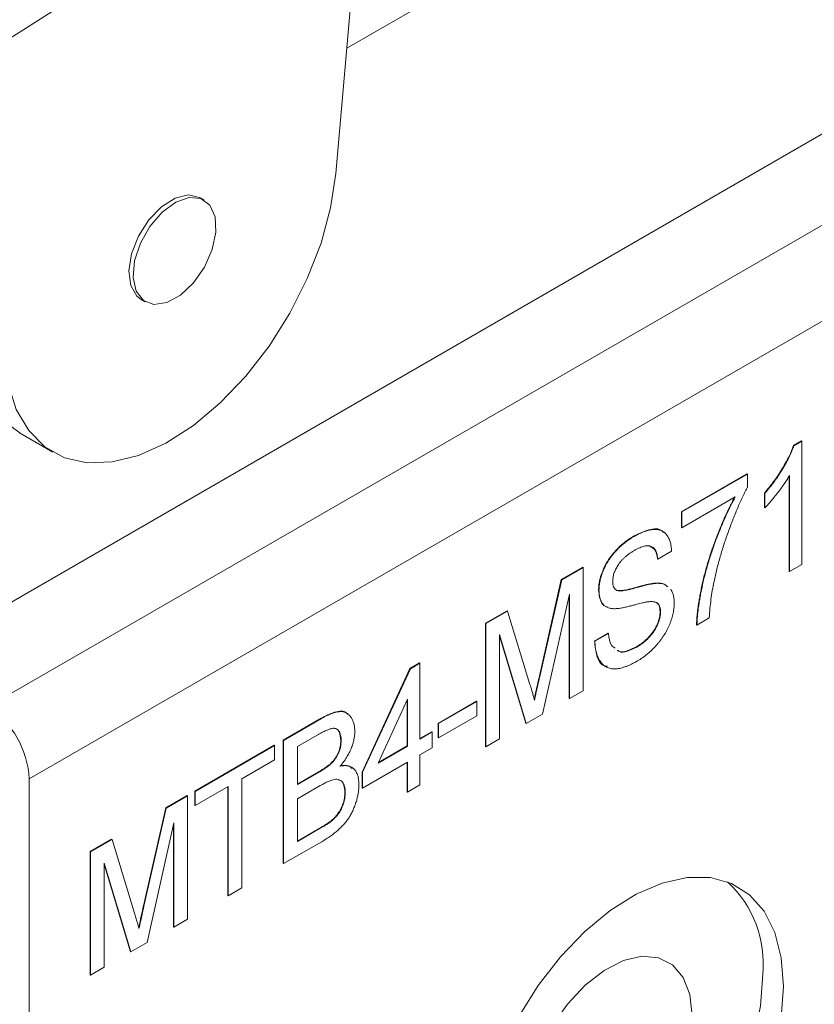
# Model space of a CAD drawing. Header units: millimetres. Extents: x 2171 to 2591, y 1134 to 1431.
# Tile 14 of 18: x 2499 to 2512, y 1316 to 1333. Entities that reach past the tile are written whole.
import ezdxf

# ---------------------------------------------------------------- set-up
doc = ezdxf.new("R2010")
doc.units = ezdxf.units.MM
doc.layers.add('main', color=5, linetype='Continuous', lineweight=50)

msp = doc.modelspace()

# ---------------------------------------------------------------- linework, layer by layer
at = {"layer": 'main', "lineweight": 20}
for p, q in [((2535.469, 1344.152), (2496.932, 1321.905)), ((2536.813, 1343.376), (2498.276, 1321.129)), ((2537.52, 1342.152), (2498.983, 1319.904)), ((2498.322, 1332.287), (2504.734, 1336.376)), ((2504.715, 1336.042), (2504.199, 1330.201)), ((2506.546, 1333.579), (2504.387, 1332.333)), ((2501.958, 1329.752), (2501.887, 1329.793)), ((2500.887, 1328.061), (2500.958, 1328.02)), ((2498.821, 1325.789), (2499.387, 1325.463)), ((2511.985, 1325.575), (2512.12, 1325.653)), ((2511.992, 1325.571), (2511.985, 1325.575)), ((2511.992, 1325.571), (2512.127, 1325.649)), ((2512.127, 1325.649), (2512.12, 1325.653)), ((2512.127, 1325.649), (2512.127, 1323.552)), ((2510.081, 1324.449), (2511.198, 1325.094)), ((2510.088, 1324.445), (2511.205, 1325.09)), ((2511.205, 1325.09), (2511.198, 1325.094)), ((2511.205, 1325.09), (2511.205, 1324.872)), ((2511.911, 1323.435), (2511.911, 1325.055)), ((2511.918, 1323.431), (2511.918, 1325.065)), ((2510.996, 1324.7), (2510.088, 1324.176)), ((2511.492, 1324.518), (2511.492, 1324.766)), ((2511.499, 1324.762), (2511.492, 1324.766)), ((2511.499, 1324.514), (2511.499, 1324.762)), ((2511.499, 1324.514), (2511.492, 1324.518)), ((2510.081, 1324.18), (2510.081, 1324.449)), ((2510.088, 1324.445), (2510.081, 1324.449)), ((2510.088, 1324.176), (2510.088, 1324.445)), ((2510.088, 1324.176), (2510.081, 1324.18)), ((2509.273, 1324.028), (2509.266, 1324.033)), ((2509.911, 1323.778), (2509.678, 1323.644)), ((2509.678, 1323.644), (2509.671, 1323.648)), ((2512.127, 1323.552), (2511.918, 1323.431)), ((2508.035, 1323.295), (2508.4, 1323.505)), ((2508.042, 1323.291), (2508.407, 1323.501)), ((2508.407, 1323.501), (2508.4, 1323.505)), ((2508.407, 1323.501), (2508.407, 1321.404)), ((2511.918, 1323.431), (2511.911, 1323.435)), ((2507.657, 1321.63), (2508.035, 1323.295)), ((2507.664, 1321.626), (2508.042, 1323.291)), ((2508.042, 1323.291), (2508.035, 1323.295)), ((2509.662, 1323.231), (2509.655, 1323.235)), ((2508.174, 1323.044), (2507.718, 1321.007)), ((2508.167, 1321.274), (2508.167, 1323.013)), ((2508.174, 1321.27), (2508.174, 1323.044)), ((2508.677, 1323.11), (2508.67, 1323.114)), ((2506.747, 1322.551), (2507.114, 1322.763)), ((2506.754, 1322.547), (2507.121, 1322.759)), ((2507.121, 1322.759), (2507.114, 1322.763)), ((2507.121, 1322.759), (2507.503, 1321.508)), ((2509.725, 1322.746), (2509.717, 1322.75)), ((2506.747, 1320.454), (2506.747, 1322.551)), ((2506.754, 1322.547), (2506.747, 1322.551)), ((2506.754, 1320.45), (2506.754, 1322.547)), ((2510.344, 1322.522), (2510.337, 1322.526)), ((2510.553, 1322.643), (2510.344, 1322.522)), ((2507.439, 1320.846), (2506.986, 1322.359)), ((2506.986, 1322.359), (2506.986, 1320.584)), ((2507.432, 1320.85), (2506.986, 1322.339)), ((2508.6, 1322.25), (2508.833, 1322.384)), ((2508.607, 1322.246), (2508.84, 1322.38)), ((2508.84, 1322.38), (2508.833, 1322.384)), ((2508.607, 1322.246), (2508.6, 1322.25)), ((2509.32, 1322.147), (2509.313, 1322.151)), ((2505.461, 1321.782), (2505.624, 1321.876)), ((2505.468, 1321.778), (2505.631, 1321.872)), ((2505.631, 1321.872), (2505.624, 1321.876)), ((2505.631, 1321.872), (2505.631, 1320.582)), ((2504.646, 1320.021), (2505.461, 1321.782)), ((2504.654, 1320.017), (2505.468, 1321.778)), ((2505.468, 1321.778), (2505.461, 1321.782)), ((2507.664, 1321.626), (2507.657, 1321.63)), ((2508.407, 1321.404), (2508.174, 1321.27)), ((2505.422, 1321.258), (2504.918, 1320.17)), ((2505.415, 1320.465), (2505.415, 1321.243)), ((2505.422, 1320.461), (2505.422, 1321.258)), ((2505.941, 1320.849), (2506.593, 1321.226)), ((2505.948, 1320.845), (2506.6, 1321.221)), ((2506.6, 1321.221), (2506.593, 1321.226)), ((2506.6, 1321.221), (2506.6, 1320.979)), ((2508.174, 1321.27), (2508.167, 1321.274)), ((2507.718, 1321.007), (2507.439, 1320.846)), ((2503.305, 1320.564), (2503.948, 1320.936)), ((2503.312, 1320.56), (2503.955, 1320.931)), ((2503.955, 1320.931), (2503.948, 1320.936)), ((2505.941, 1320.607), (2505.941, 1320.849)), ((2505.948, 1320.845), (2505.941, 1320.849)), ((2506.6, 1320.979), (2505.948, 1320.603)), ((2505.948, 1320.603), (2505.948, 1320.845)), ((2507.439, 1320.846), (2507.432, 1320.85)), ((2505.631, 1320.59), (2505.834, 1320.707)), ((2505.631, 1320.582), (2505.841, 1320.703)), ((2505.841, 1320.703), (2505.834, 1320.707)), ((2505.841, 1320.703), (2505.841, 1320.434)), ((2503.305, 1318.467), (2503.305, 1320.564)), ((2503.312, 1320.56), (2503.305, 1320.564)), ((2503.312, 1318.463), (2503.312, 1320.56)), ((2503.881, 1320.646), (2503.545, 1320.453)), ((2504.29, 1320.555), (2504.283, 1320.559)), ((2505.948, 1320.603), (2505.941, 1320.607)), ((2506.986, 1320.584), (2506.754, 1320.45)), ((2501.801, 1319.696), (2503.152, 1320.476)), ((2501.808, 1319.692), (2503.159, 1320.472)), ((2503.159, 1320.472), (2503.152, 1320.476)), ((2503.159, 1320.472), (2503.159, 1320.23)), ((2503.545, 1320.453), (2503.545, 1319.808)), ((2504.918, 1320.17), (2505.422, 1320.461)), ((2504.924, 1320.181), (2505.415, 1320.465)), ((2505.422, 1320.461), (2505.415, 1320.465)), ((2505.841, 1320.434), (2505.631, 1320.313)), ((2506.754, 1320.45), (2506.747, 1320.454)), ((2503.159, 1320.23), (2502.6, 1319.907)), ((2504.12, 1320.164), (2504.113, 1320.168)), ((2505.422, 1320.192), (2504.654, 1319.748)), ((2505.415, 1319.685), (2505.415, 1320.188)), ((2505.422, 1319.681), (2505.422, 1320.192)), ((2505.631, 1320.313), (2505.631, 1319.802)), ((2503.545, 1319.816), (2503.901, 1320.021)), ((2503.545, 1319.808), (2503.908, 1320.017)), ((2503.908, 1320.017), (2503.901, 1320.021)), ((2504.646, 1319.752), (2504.646, 1320.021)), ((2504.654, 1320.017), (2504.646, 1320.021)), ((2504.654, 1319.748), (2504.654, 1320.017)), ((2498.983, 1303.574), (2498.983, 1319.904)), ((2502.6, 1319.907), (2502.6, 1318.052)), ((2501.801, 1319.454), (2501.801, 1319.696)), ((2501.808, 1319.692), (2501.801, 1319.696)), ((2502.367, 1319.773), (2501.808, 1319.45)), ((2501.808, 1319.45), (2501.808, 1319.692)), ((2502.36, 1317.922), (2502.36, 1319.769)), ((2502.367, 1317.917), (2502.367, 1319.773)), ((2503.933, 1319.79), (2503.545, 1319.566)), ((2504.36, 1319.673), (2504.353, 1319.677)), ((2504.654, 1319.748), (2504.646, 1319.752)), ((2505.422, 1319.681), (2505.415, 1319.685)), ((2505.631, 1319.802), (2505.422, 1319.681)), ((2501.306, 1319.41), (2501.671, 1319.621)), ((2501.313, 1319.406), (2501.678, 1319.617)), ((2501.678, 1319.617), (2501.671, 1319.621)), ((2501.678, 1319.617), (2501.678, 1317.52)), ((2503.545, 1319.566), (2503.545, 1318.84)), ((2500.928, 1317.746), (2501.306, 1319.41)), ((2500.935, 1317.742), (2501.313, 1319.406)), ((2501.313, 1319.406), (2501.306, 1319.41)), ((2501.808, 1319.45), (2501.801, 1319.454)), ((2501.445, 1319.16), (2500.989, 1317.122)), ((2501.445, 1317.385), (2501.445, 1319.16)), ((2504.114, 1319.178), (2504.107, 1319.182)), ((2501.438, 1317.389), (2501.438, 1319.128)), ((2503.545, 1318.848), (2503.956, 1319.085)), ((2503.545, 1318.84), (2503.963, 1319.081)), ((2503.963, 1319.081), (2503.956, 1319.085)), ((2500.018, 1318.667), (2500.386, 1318.879)), ((2500.025, 1318.662), (2500.393, 1318.875)), ((2500.393, 1318.875), (2500.386, 1318.879)), ((2500.393, 1318.875), (2500.774, 1317.623)), ((2503.959, 1318.836), (2503.312, 1318.463)), ((2500.018, 1316.569), (2500.018, 1318.667)), ((2500.025, 1318.662), (2500.018, 1318.667)), ((2500.025, 1316.565), (2500.025, 1318.662)), ((2500.711, 1316.961), (2500.258, 1318.474)), ((2500.258, 1318.474), (2500.258, 1316.7)), ((2500.704, 1316.965), (2500.258, 1318.455)), ((2503.312, 1318.463), (2503.305, 1318.467)), ((2502.6, 1318.052), (2502.367, 1317.917)), ((2502.367, 1317.917), (2502.36, 1317.922)), ((2500.935, 1317.742), (2500.928, 1317.746)), ((2501.678, 1317.52), (2501.445, 1317.385)), ((2501.445, 1317.385), (2501.438, 1317.389)), ((2500.989, 1317.122), (2500.711, 1316.961)), ((2500.711, 1316.961), (2500.704, 1316.965)), ((2500.258, 1316.7), (2500.025, 1316.565)), ((2500.025, 1316.565), (2500.018, 1316.569))]:
    msp.add_line(p, q, dxfattribs=at)
at = {"layer": 'main', "lineweight": 20, "flags": 128}
for points in [[(2504.199, 1330.201), (2504.111, 1329.62), (2503.948, 1329.019), (2503.715, 1328.416), (2503.418, 1327.826), (2503.066, 1327.267), (2502.667, 1326.753), (2502.234, 1326.299), (2501.777, 1325.917), (2501.31, 1325.617), (2500.844, 1325.408), (2500.394, 1325.295), (2499.971, 1325.282), (2499.586, 1325.368), (2499.251, 1325.552), (2498.975, 1325.829), (2498.764, 1326.19), (2498.625, 1326.626), (2498.562, 1327.125)], [(2500.887, 1328.061), (2500.816, 1328.115), (2500.711, 1328.295), (2500.68, 1328.544), (2500.725, 1328.833), (2500.842, 1329.133), (2501.018, 1329.411), (2501.234, 1329.636), (2501.467, 1329.784), (2501.69, 1329.839), (2501.881, 1329.796), (2501.887, 1329.793)], [(2501.105, 1327.975), (2500.925, 1328.041), (2500.803, 1328.199), (2500.752, 1328.432), (2500.777, 1328.714), (2500.876, 1329.014), (2501.038, 1329.301), (2501.245, 1329.542), (2501.476, 1329.713), (2501.704, 1329.794), (2501.906, 1329.776), (2502.059, 1329.662), (2502.147, 1329.464), (2502.161, 1329.204), (2502.098, 1328.908), (2501.965, 1328.611), (2501.778, 1328.343), (2501.556, 1328.134), (2501.323, 1328.007), (2501.105, 1327.975)], [(2511.817, 1316.372), (2511.779, 1316.861), (2511.667, 1317.292), (2511.485, 1317.653), (2511.236, 1317.934), (2510.929, 1318.127), (2510.572, 1318.226), (2510.176, 1318.228), (2509.752, 1318.133), (2509.311, 1317.944), (2508.868, 1317.666), (2508.434, 1317.308), (2508.023, 1316.879), (2507.645, 1316.392), (2507.312, 1315.861)], [(2507.876, 1315.693), (2508.14, 1316.071), (2508.441, 1316.396), (2508.765, 1316.648), (2509.092, 1316.815), (2509.407, 1316.888), (2509.691, 1316.863), (2509.93, 1316.741), (2510.111, 1316.528), (2510.223, 1316.236), (2510.261, 1315.882)], [(2507.182, 1311.774), (2507.291, 1311.738), (2507.669, 1311.688), (2508.081, 1311.734), (2508.515, 1311.877), (2508.958, 1312.111), (2509.398, 1312.43), (2509.822, 1312.825), (2510.219, 1313.285), (2510.575, 1313.795), (2510.882, 1314.343), (2511.131, 1314.911), (2511.314, 1315.483), (2511.426, 1316.043), (2511.463, 1316.576)], [(2511.779, 1315.839), (2511.817, 1316.372)]]:
    msp.add_lwpolyline(points, dxfattribs=at)
at = {"layer": 'main', "lineweight": 20}
for centre, radius, start, end in [((2499.919, 1327.369), 1.924, 177.5405, 235.2237), ((2497.448, 1319.835), 1.537, 2.6055, 57.3944), ((2509.572, 1316.761), 1.9, 354.4145, 47.1199)]:
    msp.add_arc(centre, radius, start, end, dxfattribs=at)
for points, knots in [([(2511.492, 1324.766), (2511.52, 1324.8), (2511.577, 1324.867), (2511.657, 1324.971), (2511.731, 1325.078), (2511.799, 1325.186), (2511.859, 1325.292), (2511.911, 1325.392), (2511.954, 1325.486), (2511.975, 1325.546), (2511.985, 1325.575)], [0, 0, 0, 0, 0.142077, 0.280495, 0.415825, 0.54971, 0.677252, 0.794294, 0.90162, 1, 1, 1, 1]), ([(2511.499, 1324.762), (2511.527, 1324.796), (2511.584, 1324.863), (2511.664, 1324.967), (2511.738, 1325.074), (2511.806, 1325.182), (2511.867, 1325.288), (2511.918, 1325.388), (2511.961, 1325.482), (2511.982, 1325.542), (2511.992, 1325.571)], [0, 0, 0, 0, 0.142077, 0.280495, 0.415825, 0.54971, 0.677252, 0.794294, 0.90162, 1, 1, 1, 1]), ([(2511.918, 1325.065), (2511.904, 1325.043), (2511.877, 1324.995), (2511.829, 1324.924), (2511.777, 1324.849), (2511.72, 1324.774), (2511.661, 1324.699), (2511.605, 1324.631), (2511.551, 1324.569), (2511.516, 1324.532), (2511.499, 1324.514)], [0, 0, 0, 0, 0.11167, 0.232094, 0.362743, 0.502558, 0.641525, 0.771098, 0.890162, 1, 1, 1, 1]), ([(2511.205, 1324.872), (2511.192, 1324.846), (2511.164, 1324.792), (2511.123, 1324.708), (2511.082, 1324.62), (2511.042, 1324.529), (2511.002, 1324.432), (2510.961, 1324.332), (2510.921, 1324.228), (2510.868, 1324.084), (2510.804, 1323.902), (2510.739, 1323.685), (2510.68, 1323.471), (2510.649, 1323.33), (2510.634, 1323.26)], [0, 0, 0, 0, 0.050273, 0.102792, 0.157615, 0.214634, 0.274064, 0.335948, 0.400322, 0.467079, 0.602073, 0.735748, 0.868203, 1, 1, 1, 1]), ([(2510.337, 1322.526), (2510.337, 1322.548), (2510.339, 1322.591), (2510.344, 1322.66), (2510.35, 1322.733), (2510.36, 1322.811), (2510.372, 1322.894), (2510.387, 1322.981), (2510.404, 1323.073), (2510.429, 1323.201), (2510.467, 1323.365), (2510.523, 1323.566), (2510.586, 1323.769), (2510.647, 1323.938), (2510.699, 1324.073), (2510.738, 1324.171), (2510.778, 1324.267), (2510.819, 1324.36), (2510.86, 1324.45), (2510.902, 1324.537), (2510.945, 1324.622), (2510.974, 1324.677), (2510.989, 1324.704)], [0, 0, 0, 0, 0.031516, 0.06481, 0.099912, 0.136676, 0.175144, 0.215766, 0.258158, 0.302294, 0.392742, 0.4833, 0.574414, 0.666292, 0.71201, 0.756373, 0.799815, 0.841961, 0.882843, 0.922918, 0.961966, 1, 1, 1, 1]), ([(2510.344, 1322.522), (2510.344, 1322.544), (2510.346, 1322.587), (2510.351, 1322.656), (2510.357, 1322.729), (2510.367, 1322.807), (2510.379, 1322.89), (2510.394, 1322.977), (2510.411, 1323.068), (2510.436, 1323.197), (2510.474, 1323.361), (2510.53, 1323.562), (2510.593, 1323.764), (2510.654, 1323.934), (2510.706, 1324.069), (2510.745, 1324.167), (2510.785, 1324.263), (2510.826, 1324.356), (2510.867, 1324.446), (2510.909, 1324.533), (2510.952, 1324.618), (2510.981, 1324.673), (2510.996, 1324.7)], [0, 0, 0, 0, 0.031516, 0.06481, 0.099912, 0.136676, 0.175144, 0.215766, 0.258158, 0.302294, 0.392742, 0.4833, 0.574414, 0.666292, 0.71201, 0.756373, 0.799815, 0.841961, 0.882843, 0.922918, 0.961966, 1, 1, 1, 1]), ([(2508.67, 1323.114), (2508.671, 1323.14), (2508.673, 1323.193), (2508.686, 1323.277), (2508.71, 1323.363), (2508.736, 1323.436), (2508.761, 1323.495), (2508.783, 1323.539), (2508.806, 1323.582), (2508.832, 1323.624), (2508.86, 1323.665), (2508.889, 1323.705), (2508.922, 1323.744), (2508.967, 1323.796), (2509.027, 1323.856), (2509.104, 1323.923), (2509.184, 1323.982), (2509.238, 1324.015), (2509.266, 1324.033)], [0, 0, 0, 0, 0.077422, 0.153729, 0.230199, 0.308439, 0.348154, 0.387991, 0.42728, 0.467465, 0.507631, 0.548505, 0.590553, 0.633684, 0.721927, 0.811535, 0.903872, 1, 1, 1, 1]), ([(2508.677, 1323.11), (2508.678, 1323.136), (2508.68, 1323.189), (2508.693, 1323.273), (2508.717, 1323.359), (2508.743, 1323.432), (2508.769, 1323.491), (2508.79, 1323.535), (2508.813, 1323.578), (2508.839, 1323.62), (2508.867, 1323.661), (2508.896, 1323.701), (2508.929, 1323.74), (2508.974, 1323.792), (2509.034, 1323.852), (2509.111, 1323.919), (2509.191, 1323.978), (2509.246, 1324.011), (2509.273, 1324.028)], [0, 0, 0, 0, 0.077422, 0.153729, 0.230199, 0.308439, 0.348154, 0.387991, 0.42728, 0.467465, 0.507631, 0.548505, 0.590553, 0.633684, 0.721927, 0.811535, 0.903872, 1, 1, 1, 1]), ([(2509.266, 1324.033), (2509.352, 1324.074), (2509.523, 1324.156), (2509.712, 1324.172), (2509.766, 1324.104), (2509.773, 1324.094)], [0, 0, 0, 0, 0.4637962, 0.9250689, 1, 1, 1, 1]), ([(2509.273, 1324.028), (2509.304, 1324.045), (2509.364, 1324.078), (2509.45, 1324.114), (2509.531, 1324.137), (2509.594, 1324.147), (2509.641, 1324.147), (2509.674, 1324.145), (2509.705, 1324.138), (2509.733, 1324.128), (2509.761, 1324.116), (2509.785, 1324.099), (2509.808, 1324.08), (2509.835, 1324.049), (2509.863, 1324.003), (2509.889, 1323.938), (2509.906, 1323.863), (2509.909, 1323.807), (2509.911, 1323.778)], [0, 0, 0, 0, 0.098228, 0.191025, 0.279808, 0.365085, 0.406709, 0.447333, 0.486864, 0.526213, 0.565087, 0.603673, 0.642475, 0.681466, 0.759511, 0.837632, 0.917464, 1, 1, 1, 1]), ([(2509.678, 1323.644), (2509.676, 1323.658), (2509.673, 1323.685), (2509.665, 1323.723), (2509.655, 1323.757), (2509.642, 1323.786), (2509.627, 1323.811), (2509.609, 1323.832), (2509.589, 1323.848), (2509.566, 1323.861), (2509.54, 1323.868), (2509.512, 1323.871), (2509.481, 1323.869), (2509.446, 1323.863), (2509.41, 1323.852), (2509.37, 1323.837), (2509.327, 1323.816), (2509.298, 1323.8), (2509.283, 1323.792)], [0, 0, 0, 0, 0.068321, 0.133685, 0.195705, 0.255003, 0.312137, 0.367733, 0.422949, 0.477506, 0.533025, 0.589742, 0.649453, 0.711644, 0.777437, 0.847295, 0.920918, 1, 1, 1, 1]), ([(2509.671, 1323.648), (2509.663, 1323.706), (2509.648, 1323.812), (2509.574, 1323.845), (2509.54, 1323.86)], [0, 0, 0, 0, 0.554101, 1, 1, 1, 1]), ([(2509.283, 1323.792), (2509.267, 1323.783), (2509.237, 1323.765), (2509.193, 1323.735), (2509.152, 1323.704), (2509.115, 1323.673), (2509.081, 1323.64), (2509.05, 1323.607), (2509.023, 1323.572), (2508.999, 1323.537), (2508.978, 1323.501), (2508.96, 1323.466), (2508.944, 1323.431), (2508.931, 1323.396), (2508.922, 1323.362), (2508.915, 1323.329), (2508.911, 1323.296), (2508.91, 1323.274), (2508.91, 1323.263)], [0, 0, 0, 0, 0.090412, 0.175543, 0.254225, 0.327646, 0.396334, 0.460647, 0.521932, 0.580374, 0.636362, 0.690551, 0.742443, 0.793554, 0.844819, 0.895641, 0.946675, 1, 1, 1, 1]), ([(2508.91, 1323.263), (2508.91, 1323.246), (2508.912, 1323.212), (2508.924, 1323.169), (2508.944, 1323.135), (2508.963, 1323.122), (2508.973, 1323.115)], [0, 0, 0, 0, 0.264086, 0.511995, 0.754703, 1, 1, 1, 1]), ([(2508.966, 1323.119), (2508.972, 1323.116), (2508.985, 1323.11), (2509.011, 1323.107), (2509.042, 1323.106), (2509.079, 1323.109), (2509.123, 1323.117), (2509.173, 1323.126), (2509.229, 1323.14), (2509.29, 1323.157), (2509.351, 1323.174), (2509.409, 1323.19), (2509.462, 1323.203), (2509.51, 1323.214), (2509.554, 1323.223), (2509.592, 1323.229), (2509.625, 1323.233), (2509.646, 1323.235), (2509.655, 1323.235)], [0, 0, 0, 0, 0.033017, 0.073106, 0.120919, 0.175901, 0.239162, 0.310535, 0.389945, 0.477463, 0.56594, 0.647942, 0.723, 0.791742, 0.853253, 0.908988, 0.957885, 1, 1, 1, 1]), ([(2508.973, 1323.115), (2508.979, 1323.112), (2508.992, 1323.106), (2509.018, 1323.102), (2509.049, 1323.102), (2509.086, 1323.105), (2509.13, 1323.113), (2509.18, 1323.122), (2509.236, 1323.136), (2509.297, 1323.153), (2509.358, 1323.17), (2509.416, 1323.185), (2509.469, 1323.199), (2509.517, 1323.21), (2509.561, 1323.219), (2509.599, 1323.225), (2509.633, 1323.229), (2509.653, 1323.231), (2509.662, 1323.231)], [0, 0, 0, 0, 0.033017, 0.073106, 0.120919, 0.175901, 0.239162, 0.310535, 0.389945, 0.477463, 0.56594, 0.647942, 0.723, 0.791742, 0.853253, 0.908988, 0.957885, 1, 1, 1, 1]), ([(2509.655, 1323.235), (2509.703, 1323.236), (2509.775, 1323.236), (2509.823, 1323.191), (2509.839, 1323.176)], [0, 0, 0, 0, 0.666147, 1, 1, 1, 1]), ([(2509.662, 1323.231), (2509.71, 1323.231), (2509.782, 1323.232), (2509.83, 1323.187), (2509.846, 1323.172)], [0, 0, 0, 0, 0.666147, 1, 1, 1, 1]), ([(2510.634, 1323.26), (2510.624, 1323.21), (2510.603, 1323.108), (2510.581, 1322.955), (2510.564, 1322.799), (2510.557, 1322.696), (2510.553, 1322.643)], [0, 0, 0, 0, 0.237217, 0.482586, 0.736847, 1, 1, 1, 1]), ([(2508.818, 1322.827), (2508.814, 1322.828), (2508.772, 1322.836), (2508.696, 1322.912), (2508.68, 1323.037), (2508.67, 1323.114)], [0, 0, 0, 0, 0.040599, 0.415094, 1, 1, 1, 1]), ([(2508.926, 1322.8), (2508.906, 1322.802), (2508.867, 1322.805), (2508.816, 1322.822), (2508.773, 1322.848), (2508.737, 1322.884), (2508.71, 1322.928), (2508.691, 1322.981), (2508.679, 1323.042), (2508.678, 1323.087), (2508.677, 1323.11)], [0, 0, 0, 0, 0.14092, 0.272031, 0.39748, 0.518629, 0.637481, 0.756264, 0.875776, 1, 1, 1, 1]), ([(2509.897, 1323.133), (2509.904, 1323.123), (2509.921, 1323.095), (2509.941, 1323.043), (2509.955, 1322.973), (2509.957, 1322.921), (2509.957, 1322.895)], [0.5599997, 0.5599997, 0.5599997, 0.5599997, 0.6372849, 0.754479, 0.8747623, 1, 1, 1, 1]), ([(2509.535, 1322.92), (2509.529, 1322.919), (2509.515, 1322.918), (2509.491, 1322.913), (2509.462, 1322.908), (2509.429, 1322.901), (2509.39, 1322.892), (2509.346, 1322.881), (2509.298, 1322.868), (2509.246, 1322.854), (2509.193, 1322.841), (2509.143, 1322.828), (2509.097, 1322.819), (2509.055, 1322.811), (2509.017, 1322.805), (2508.983, 1322.801), (2508.953, 1322.799), (2508.934, 1322.8), (2508.926, 1322.8)], [0, 0, 0, 0, 0.031744, 0.070772, 0.118029, 0.17263, 0.235144, 0.305743, 0.383885, 0.470119, 0.557048, 0.638377, 0.713206, 0.782478, 0.845349, 0.90274, 0.954179, 1, 1, 1, 1]), ([(2509.957, 1322.895), (2509.957, 1322.867), (2509.955, 1322.811), (2509.939, 1322.722), (2509.915, 1322.631), (2509.887, 1322.552), (2509.86, 1322.49), (2509.837, 1322.443), (2509.813, 1322.397), (2509.785, 1322.352), (2509.757, 1322.307), (2509.725, 1322.264), (2509.692, 1322.221), (2509.645, 1322.166), (2509.582, 1322.099), (2509.502, 1322.028), (2509.418, 1321.963), (2509.36, 1321.928), (2509.33, 1321.91)], [0, 0, 0, 0, 0.076944, 0.152618, 0.229714, 0.308434, 0.348509, 0.388357, 0.428216, 0.46832, 0.508849, 0.550134, 0.592202, 0.635349, 0.723086, 0.812106, 0.904212, 1, 1, 1, 1]), ([(2509.725, 1322.746), (2509.724, 1322.761), (2509.723, 1322.79), (2509.715, 1322.828), (2509.701, 1322.86), (2509.681, 1322.886), (2509.655, 1322.905), (2509.622, 1322.917), (2509.581, 1322.922), (2509.551, 1322.921), (2509.535, 1322.92)], [0, 0, 0, 0, 0.1189013, 0.2323924, 0.3426948, 0.4545437, 0.5712552, 0.6998818, 0.8418676, 1, 1, 1, 1]), ([(2509.717, 1322.75), (2509.714, 1322.784), (2509.708, 1322.851), (2509.668, 1322.907), (2509.631, 1322.909), (2509.62, 1322.91)], [0, 0, 0, 0, 0.417992, 0.835484, 1, 1, 1, 1]), ([(2509.313, 1322.151), (2509.333, 1322.163), (2509.372, 1322.186), (2509.429, 1322.229), (2509.482, 1322.274), (2509.531, 1322.324), (2509.575, 1322.377), (2509.614, 1322.431), (2509.646, 1322.487), (2509.672, 1322.543), (2509.692, 1322.599), (2509.707, 1322.652), (2509.716, 1322.703), (2509.717, 1322.734), (2509.717, 1322.75)], [0, 0, 0, 0, 0.104683, 0.203382, 0.298084, 0.389194, 0.476818, 0.55898, 0.637419, 0.714128, 0.789, 0.860594, 0.930722, 1, 1, 1, 1]), ([(2509.32, 1322.147), (2509.34, 1322.159), (2509.379, 1322.182), (2509.436, 1322.225), (2509.489, 1322.27), (2509.538, 1322.32), (2509.582, 1322.373), (2509.621, 1322.427), (2509.653, 1322.483), (2509.679, 1322.539), (2509.699, 1322.595), (2509.714, 1322.648), (2509.723, 1322.699), (2509.724, 1322.73), (2509.725, 1322.746)], [0, 0, 0, 0, 0.104683, 0.203382, 0.298084, 0.389194, 0.476818, 0.55898, 0.637419, 0.714128, 0.789, 0.860594, 0.930722, 1, 1, 1, 1]), ([(2508.84, 1322.38), (2508.846, 1322.302), (2508.856, 1322.187), (2508.927, 1322.143), (2508.95, 1322.128)], [0, 0, 0, 0, 0.675689, 1, 1, 1, 1]), ([(2508.82, 1321.821), (2508.8, 1321.823), (2508.711, 1321.831), (2508.629, 1321.993), (2508.61, 1322.164), (2508.6, 1322.25)], [0, 0, 0, 0, 0.122035, 0.560667, 1, 1, 1, 1]), ([(2509.33, 1321.91), (2509.311, 1321.9), (2509.274, 1321.879), (2509.22, 1321.852), (2509.168, 1321.828), (2509.119, 1321.81), (2509.072, 1321.795), (2509.027, 1321.784), (2508.984, 1321.777), (2508.944, 1321.775), (2508.906, 1321.776), (2508.87, 1321.782), (2508.837, 1321.791), (2508.805, 1321.805), (2508.775, 1321.822), (2508.748, 1321.844), (2508.723, 1321.87), (2508.7, 1321.899), (2508.679, 1321.932), (2508.661, 1321.968), (2508.645, 1322.007), (2508.633, 1322.049), (2508.622, 1322.093), (2508.614, 1322.141), (2508.609, 1322.192), (2508.608, 1322.228), (2508.607, 1322.246)], [0, 0, 0, 0, 0.051307, 0.100731, 0.148023, 0.193672, 0.237505, 0.27992, 0.321061, 0.360914, 0.400006, 0.438385, 0.47671, 0.514942, 0.553088, 0.591607, 0.630466, 0.670318, 0.710441, 0.75043, 0.790754, 0.831488, 0.872346, 0.913968, 0.956583, 1, 1, 1, 1]), ([(2508.989, 1322.095), (2508.996, 1322.089), (2509.035, 1322.053), (2509.156, 1322.076), (2509.261, 1322.126), (2509.313, 1322.151)], [0, 0, 0, 0, 0.090133, 0.544769, 1, 1, 1, 1]), ([(2508.997, 1322.091), (2509.003, 1322.085), (2509.043, 1322.049), (2509.163, 1322.072), (2509.268, 1322.122), (2509.32, 1322.147)], [0, 0, 0, 0, 0.090133, 0.544769, 1, 1, 1, 1]), ([(2507.503, 1321.508), (2507.507, 1321.494), (2507.515, 1321.466), (2507.528, 1321.427), (2507.538, 1321.39), (2507.549, 1321.356), (2507.558, 1321.324), (2507.566, 1321.295), (2507.573, 1321.269), (2507.578, 1321.252), (2507.58, 1321.245)], [0, 0, 0, 0, 0.162557, 0.314317, 0.454909, 0.584703, 0.704592, 0.813681, 0.911611, 1, 1, 1, 1]), ([(2507.576, 1321.26), (2507.59, 1321.328), (2507.617, 1321.451), (2507.645, 1321.574), (2507.657, 1321.63)], [0, 0, 0, 0, 0.545987, 1, 1, 1, 1]), ([(2507.58, 1321.245), (2507.583, 1321.256), (2507.588, 1321.28), (2507.596, 1321.318), (2507.605, 1321.36), (2507.615, 1321.406), (2507.626, 1321.455), (2507.638, 1321.509), (2507.651, 1321.566), (2507.66, 1321.606), (2507.664, 1321.626)], [0, 0, 0, 0, 0.089304, 0.189754, 0.299346, 0.419253, 0.549135, 0.689334, 0.839508, 1, 1, 1, 1]), ([(2503.948, 1320.936), (2504.025, 1320.975), (2504.178, 1321.055), (2504.348, 1321.071), (2504.394, 1321.01), (2504.401, 1321.002)], [0, 0, 0, 0, 0.465936, 0.927861, 1, 1, 1, 1]), ([(2503.955, 1320.931), (2503.971, 1320.941), (2504.002, 1320.958), (2504.048, 1320.981), (2504.091, 1321.001), (2504.131, 1321.018), (2504.17, 1321.031), (2504.205, 1321.04), (2504.239, 1321.046), (2504.28, 1321.05), (2504.327, 1321.047), (2504.377, 1321.029), (2504.421, 1321.001), (2504.457, 1320.958), (2504.486, 1320.908), (2504.508, 1320.851), (2504.52, 1320.787), (2504.522, 1320.739), (2504.523, 1320.716)], [0, 0, 0, 0, 0.057153, 0.111794, 0.163536, 0.21289, 0.259689, 0.304033, 0.345971, 0.38624, 0.463779, 0.539539, 0.61578, 0.694666, 0.773288, 0.849584, 0.924785, 1, 1, 1, 1]), ([(2504.29, 1320.555), (2504.29, 1320.572), (2504.289, 1320.605), (2504.282, 1320.65), (2504.269, 1320.688), (2504.251, 1320.72), (2504.229, 1320.745), (2504.202, 1320.761), (2504.171, 1320.768), (2504.141, 1320.765), (2504.115, 1320.759), (2504.091, 1320.751), (2504.064, 1320.741), (2504.034, 1320.728), (2504, 1320.712), (2503.963, 1320.693), (2503.923, 1320.671), (2503.895, 1320.655), (2503.881, 1320.646)], [0, 0, 0, 0, 0.077453, 0.150837, 0.221613, 0.291349, 0.359183, 0.424532, 0.488707, 0.555413, 0.592206, 0.633393, 0.680523, 0.733081, 0.791138, 0.855375, 0.924555, 1, 1, 1, 1]), ([(2504.283, 1320.559), (2504.278, 1320.612), (2504.27, 1320.691), (2504.224, 1320.754), (2504.191, 1320.761), (2504.178, 1320.764)], [0, 0, 0, 0, 0.54582, 0.82006, 1, 1, 1, 1]), ([(2504.523, 1320.716), (2504.522, 1320.693), (2504.521, 1320.647), (2504.509, 1320.574), (2504.489, 1320.499), (2504.462, 1320.422), (2504.427, 1320.345), (2504.384, 1320.268), (2504.333, 1320.192), (2504.294, 1320.145), (2504.274, 1320.121)], [0, 0, 0, 0, 0.119474, 0.237228, 0.356693, 0.478628, 0.60264, 0.728564, 0.86074, 1, 1, 1, 1]), ([(2504.113, 1320.168), (2504.126, 1320.181), (2504.152, 1320.207), (2504.187, 1320.252), (2504.217, 1320.299), (2504.241, 1320.348), (2504.261, 1320.399), (2504.274, 1320.452), (2504.282, 1320.506), (2504.283, 1320.541), (2504.283, 1320.559)], [0, 0, 0, 0, 0.129655, 0.251855, 0.36994, 0.486045, 0.604535, 0.728373, 0.858603, 1, 1, 1, 1]), ([(2504.12, 1320.164), (2504.133, 1320.177), (2504.159, 1320.203), (2504.194, 1320.248), (2504.224, 1320.295), (2504.248, 1320.344), (2504.268, 1320.395), (2504.281, 1320.448), (2504.289, 1320.502), (2504.29, 1320.537), (2504.29, 1320.555)], [0, 0, 0, 0, 0.129655, 0.251855, 0.36994, 0.486045, 0.604535, 0.728373, 0.858603, 1, 1, 1, 1]), ([(2503.901, 1320.021), (2503.913, 1320.028), (2503.936, 1320.041), (2503.969, 1320.062), (2503.999, 1320.081), (2504.027, 1320.1), (2504.052, 1320.118), (2504.075, 1320.135), (2504.095, 1320.151), (2504.107, 1320.163), (2504.113, 1320.168)], [0, 0, 0, 0, 0.166945, 0.322042, 0.463591, 0.595297, 0.713621, 0.820599, 0.914828, 1, 1, 1, 1]), ([(2503.908, 1320.017), (2503.92, 1320.024), (2503.943, 1320.037), (2503.976, 1320.058), (2504.006, 1320.077), (2504.034, 1320.096), (2504.059, 1320.114), (2504.082, 1320.131), (2504.102, 1320.147), (2504.114, 1320.159), (2504.12, 1320.164)], [0, 0, 0, 0, 0.166945, 0.322042, 0.463591, 0.595297, 0.713621, 0.820599, 0.914828, 1, 1, 1, 1]), ([(2504.267, 1320.125), (2504.319, 1320.133), (2504.403, 1320.147), (2504.458, 1320.099), (2504.478, 1320.082)], [0, 0, 0, 0, 0.624878, 1, 1, 1, 1]), ([(2504.274, 1320.121), (2504.287, 1320.123), (2504.311, 1320.128), (2504.346, 1320.131), (2504.379, 1320.13), (2504.41, 1320.125), (2504.439, 1320.117), (2504.465, 1320.105), (2504.489, 1320.089), (2504.511, 1320.07), (2504.53, 1320.047), (2504.547, 1320.021), (2504.561, 1319.992), (2504.573, 1319.96), (2504.582, 1319.925), (2504.588, 1319.888), (2504.592, 1319.847), (2504.593, 1319.818), (2504.593, 1319.803)], [0, 0, 0, 0, 0.067791, 0.133791, 0.197424, 0.259673, 0.320967, 0.381759, 0.442513, 0.503199, 0.563865, 0.623887, 0.684213, 0.744668, 0.806841, 0.869287, 0.93352, 1, 1, 1, 1]), ([(2504.36, 1319.673), (2504.36, 1319.692), (2504.359, 1319.728), (2504.349, 1319.777), (2504.334, 1319.818), (2504.313, 1319.851), (2504.287, 1319.877), (2504.255, 1319.893), (2504.219, 1319.9), (2504.177, 1319.897), (2504.129, 1319.884), (2504.072, 1319.862), (2504.006, 1319.831), (2503.959, 1319.804), (2503.933, 1319.79)], [0, 0, 0, 0, 0.08149, 0.158913, 0.23307, 0.306397, 0.378176, 0.448842, 0.519183, 0.592004, 0.672852, 0.766861, 0.876146, 1, 1, 1, 1]), ([(2504.353, 1319.677), (2504.35, 1319.719), (2504.343, 1319.801), (2504.3, 1319.879), (2504.253, 1319.887), (2504.238, 1319.889)], [0, 0, 0, 0, 0.40562, 0.810423, 1, 1, 1, 1]), ([(2504.593, 1319.803), (2504.592, 1319.779), (2504.591, 1319.731), (2504.581, 1319.656), (2504.566, 1319.58), (2504.544, 1319.504), (2504.517, 1319.43), (2504.488, 1319.361), (2504.455, 1319.297), (2504.419, 1319.238), (2504.379, 1319.182), (2504.334, 1319.13), (2504.285, 1319.077), (2504.231, 1319.027), (2504.172, 1318.977), (2504.106, 1318.93), (2504.035, 1318.881), (2503.985, 1318.852), (2503.959, 1318.836)], [0, 0, 0, 0, 0.06625, 0.131254, 0.194978, 0.258716, 0.320161, 0.377474, 0.431886, 0.483404, 0.534797, 0.58825, 0.644919, 0.704861, 0.769443, 0.839779, 0.916697, 1, 1, 1, 1]), ([(2504.107, 1319.182), (2504.119, 1319.192), (2504.143, 1319.212), (2504.177, 1319.245), (2504.208, 1319.278), (2504.235, 1319.313), (2504.261, 1319.35), (2504.283, 1319.391), (2504.303, 1319.434), (2504.321, 1319.481), (2504.335, 1319.529), (2504.346, 1319.578), (2504.352, 1319.628), (2504.353, 1319.661), (2504.353, 1319.677)], [0, 0, 0, 0, 0.087626, 0.169571, 0.247048, 0.320874, 0.393647, 0.468888, 0.547392, 0.630939, 0.718724, 0.808005, 0.901956, 1, 1, 1, 1]), ([(2504.114, 1319.178), (2504.127, 1319.188), (2504.15, 1319.208), (2504.184, 1319.241), (2504.215, 1319.274), (2504.242, 1319.309), (2504.268, 1319.346), (2504.29, 1319.387), (2504.31, 1319.43), (2504.328, 1319.477), (2504.342, 1319.525), (2504.353, 1319.574), (2504.359, 1319.624), (2504.36, 1319.656), (2504.36, 1319.673)], [0, 0, 0, 0, 0.087626, 0.169571, 0.247048, 0.320874, 0.393647, 0.468888, 0.547392, 0.630939, 0.718724, 0.808005, 0.901956, 1, 1, 1, 1]), ([(2503.956, 1319.085), (2503.972, 1319.095), (2504.003, 1319.113), (2504.045, 1319.138), (2504.079, 1319.161), (2504.099, 1319.176), (2504.107, 1319.182)], [0, 0, 0, 0, 0.3284711, 0.6043323, 0.8281086, 1, 1, 1, 1]), ([(2503.963, 1319.081), (2503.979, 1319.091), (2504.01, 1319.109), (2504.052, 1319.134), (2504.086, 1319.157), (2504.106, 1319.172), (2504.114, 1319.178)], [0, 0, 0, 0, 0.3284711, 0.6043323, 0.8281086, 1, 1, 1, 1]), ([(2500.847, 1317.376), (2500.861, 1317.443), (2500.888, 1317.566), (2500.916, 1317.69), (2500.928, 1317.746)], [0, 0, 0, 0, 0.545987, 1, 1, 1, 1]), ([(2500.851, 1317.36), (2500.854, 1317.371), (2500.859, 1317.396), (2500.867, 1317.433), (2500.876, 1317.475), (2500.886, 1317.521), (2500.897, 1317.571), (2500.909, 1317.624), (2500.922, 1317.682), (2500.931, 1317.721), (2500.935, 1317.742)], [0, 0, 0, 0, 0.089304, 0.189754, 0.299346, 0.419253, 0.549135, 0.689334, 0.839508, 1, 1, 1, 1]), ([(2500.774, 1317.623), (2500.778, 1317.609), (2500.787, 1317.582), (2500.799, 1317.542), (2500.81, 1317.505), (2500.82, 1317.471), (2500.829, 1317.439), (2500.837, 1317.411), (2500.845, 1317.384), (2500.849, 1317.368), (2500.851, 1317.36)], [0, 0, 0, 0, 0.162557, 0.314317, 0.454909, 0.584703, 0.704592, 0.813681, 0.911611, 1, 1, 1, 1])]:
    msp.add_open_spline(points, degree=3, knots=knots, dxfattribs=at)

doc.saveas('drawing.dxf')
